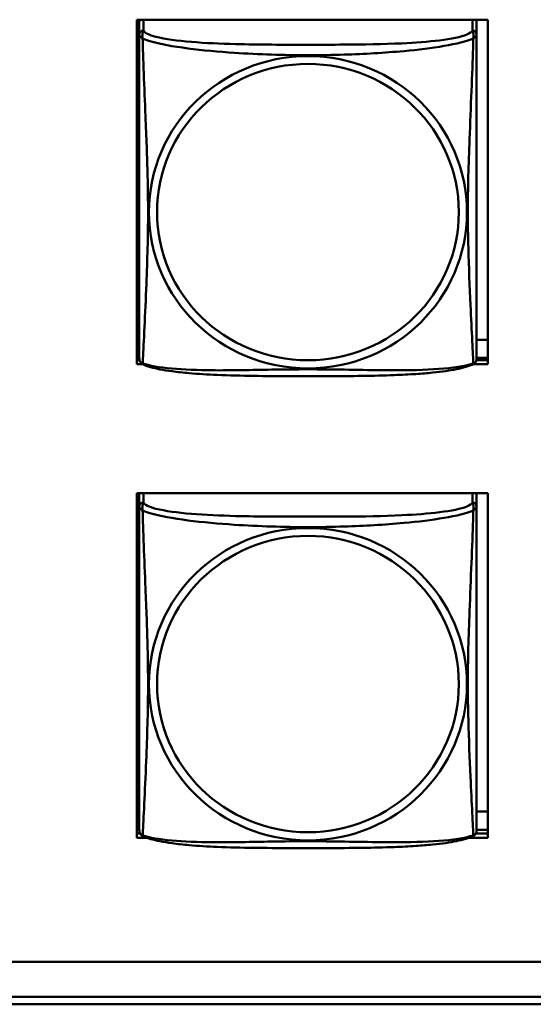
# Model space of a CAD drawing. Header units: inches. Extents: x 0.8 to 72.9, y -5.1 to 48.7.
# Tile 147 of 237: x 56.333 to 57.053, y 8.166 to 9.545. Entities that reach past the tile are written whole.
import ezdxf

# ---------------------------------------------------------------- set-up
doc = ezdxf.new("R2010")
doc.units = ezdxf.units.IN
doc.header["$MEASUREMENT"] = 0
doc.layers.add('Visible Edges(ROSSANSI)', color=7, linetype='Continuous', lineweight=50)
doc.layers.add('Visible Tangent Edges(ROSSANSI)', color=7, linetype='Continuous', lineweight=50)

msp = doc.modelspace()

# ---------------------------------------------------------------- linework, layer by layer
at = {"layer": 'Visible Edges(ROSSANSI)'}
for p, q in [((56.4971, 9.0625), (56.4971, 9.545)), ((56.4971, 9.545), (56.9886, 9.545)), ((56.5006, 9.5419), (56.5006, 9.545)), ((56.5006, 9.5418), (56.5006, 9.5241)), ((56.9731, 9.545), (56.9731, 9.5418)), ((56.9731, 9.5241), (56.9731, 9.5418)), ((56.9886, 9.545), (56.9886, 9.0625)), ((56.5006, 9.097), (56.4971, 9.097)), ((56.9886, 9.097), (56.9731, 9.097)), ((56.5006, 9.0714), (56.4971, 9.0714)), ((56.9886, 9.0714), (56.9731, 9.0714)), ((56.4971, 9.0685), (56.5009, 9.0685)), ((56.5059, 9.0625), (56.4971, 9.0625)), ((56.9886, 9.0625), (56.9677, 9.0625)), ((56.9728, 9.0685), (56.9886, 9.0685)), ((56.4971, 8.3997), (56.4971, 8.8823)), ((56.4971, 8.8823), (56.9886, 8.8823)), ((56.5006, 8.881), (56.5006, 8.8633)), ((56.9731, 8.8633), (56.9731, 8.881)), ((56.9886, 8.8823), (56.9886, 8.3997)), ((56.5006, 8.4363), (56.4971, 8.4363)), ((56.9886, 8.4363), (56.9731, 8.4363)), ((56.5006, 8.4106), (56.4971, 8.4106)), ((56.9886, 8.4106), (56.9731, 8.4106)), ((56.4971, 8.4058), (56.5015, 8.4058)), ((56.5105, 8.3997), (56.4971, 8.3997)), ((56.9886, 8.3997), (56.9632, 8.3997)), ((56.9722, 8.4058), (56.9886, 8.4058)), ((53.5756, 8.2257), (66.2455, 8.2257)), ((66.2833, 8.177), (53.6256, 8.177)), ((66.2833, 8.1664), (53.6256, 8.1664))]:
    msp.add_line(p, q, dxfattribs=at)
for centre, start, end in [((56.5144, 9.0711), 180, 189.1496), ((56.9593, 9.0711), 350.8504, 360), ((56.5144, 8.4104), 180, 189.1496), ((56.9593, 8.4104), 350.8504, 360)]:
    msp.add_arc(centre, 0.0138, start, end, dxfattribs=at)
for centre, major_axis, start_param, end_param in [((56.5065, 9.5418), (-0.00591, 0), 5.690488, 6.283185), ((56.9672, 9.5418), (0.00591, 0), 0, 0.592697), ((56.5065, 8.881), (-0.00591, 0), 6.061439, 6.283185), ((56.9672, 8.881), (0.00591, 0), 0, 0.221746)]:
    msp.add_ellipse(centre, major_axis=major_axis, ratio=0.981793, start_param=start_param, end_param=end_param, dxfattribs=at)
for points, knots in [([(56.5006, 9.5241), (56.5006, 9.5215), (56.5006, 9.5169), (56.5006, 9.5108), (56.5006, 9.4995), (56.5006, 9.4831), (56.5006, 9.4653), (56.5006, 9.4474), (56.5006, 9.4282), (56.5006, 9.4091), (56.5006, 9.382), (56.5006, 9.3548), (56.5006, 9.328), (56.5006, 9.3113), (56.5006, 9.2946), (56.5006, 9.278), (56.5006, 9.2448), (56.5006, 9.2116), (56.5006, 9.1794), (56.5006, 9.1392), (56.5006, 9.0988), (56.5006, 9.0802), (56.5006, 9.0744), (56.5006, 9.0712), (56.5006, 9.0711)], [0.325731, 0.325731, 0.325731, 0.325731, 0.404774, 0.404774, 0.404774, 0.550532, 0.550532, 0.550532, 0.69629, 0.69629, 0.69629, 0.902598, 0.902598, 0.902598, 1.03154, 1.03154, 1.03154, 1.289425, 1.289425, 1.289425, 1.610774, 1.610774, 1.610774, 1.710218, 1.710218, 1.710218, 1.710218]), ([(56.9731, 9.0711), (56.9731, 9.0711), (56.9731, 9.072), (56.9731, 9.0737), (56.9731, 9.0784), (56.9731, 9.0893), (56.9731, 9.1031), (56.9731, 9.1169), (56.9731, 9.1335), (56.9731, 9.1509), (56.9731, 9.1756), (56.9731, 9.2019), (56.9731, 9.2283), (56.9731, 9.2448), (56.9731, 9.2614), (56.9731, 9.278), (56.9731, 9.3112), (56.9731, 9.3445), (56.9731, 9.3785), (56.9731, 9.4208), (56.9731, 9.4666), (56.9731, 9.4982), (56.9731, 9.5106), (56.9731, 9.52), (56.9731, 9.5241)], [0.352862, 0.352862, 0.352862, 0.352862, 0.404774, 0.404774, 0.404774, 0.550532, 0.550532, 0.550532, 0.69629, 0.69629, 0.69629, 0.902598, 0.902598, 0.902598, 1.03154, 1.03154, 1.03154, 1.289425, 1.289425, 1.289425, 1.610774, 1.610774, 1.610774, 1.73735, 1.73735, 1.73735, 1.73735]), ([(56.5048, 9.063), (56.5043, 9.0633), (56.5037, 9.0637), (56.5028, 9.0645), (56.5024, 9.065), (56.5018, 9.0659), (56.5016, 9.0663), (56.5012, 9.0671), (56.5011, 9.0675), (56.5009, 9.0683), (56.5008, 9.0686), (56.5008, 9.0689)], [0.02273771, 0.02273771, 0.02273771, 0.02273771, 0.02954865, 0.02954865, 0.03635958, 0.03635958, 0.04317052, 0.04317052, 0.04998146, 0.04998146, 0.0567924, 0.0567924, 0.0567924, 0.0567924]), ([(56.9689, 9.063), (56.9655, 9.0613), (56.962, 9.06), (56.954, 9.0576), (56.9495, 9.0565), (56.94, 9.0546), (56.935, 9.0538), (56.9239, 9.0522), (56.9177, 9.0515), (56.9038, 9.0501), (56.896, 9.0494), (56.8782, 9.0483), (56.868, 9.0478), (56.8431, 9.0468), (56.8284, 9.0465), (56.7967, 9.046), (56.7797, 9.0459), (56.7457, 9.0458), (56.7287, 9.0458), (56.6947, 9.0459), (56.6776, 9.046), (56.6436, 9.0465), (56.6265, 9.0469), (56.5962, 9.0482), (56.5831, 9.049), (56.5621, 9.0508), (56.5541, 9.0517), (56.5405, 9.0535), (56.5348, 9.0544), (56.5247, 9.0564), (56.5203, 9.0574), (56.512, 9.0598), (56.5083, 9.0612), (56.5048, 9.063)], [-1.678204, -1.678204, -1.678204, -1.678204, -1.629815, -1.629815, -1.580861, -1.580861, -1.532583, -1.532583, -1.479316, -1.479316, -1.416961, -1.416961, -1.337799, -1.337799, -1.226353, -1.226353, -1.09702, -1.09702, -0.967687, -0.967687, -0.838354, -0.838354, -0.709022, -0.709022, -0.60577, -0.60577, -0.53827, -0.53827, -0.483941, -0.483941, -0.435529, -0.435529, -0.384876, -0.384876, -0.384876, -0.384876]), ([(56.9689, 9.063), (56.9694, 9.0633), (56.9699, 9.0637), (56.9708, 9.0645), (56.9712, 9.065), (56.9718, 9.0659), (56.9721, 9.0663), (56.9724, 9.0671), (56.9726, 9.0675), (56.9728, 9.0683), (56.9728, 9.0686), (56.9729, 9.0689)], [0.02273771, 0.02273771, 0.02273771, 0.02273771, 0.02954865, 0.02954865, 0.03635958, 0.03635958, 0.04317052, 0.04317052, 0.04998146, 0.04998146, 0.0567924, 0.0567924, 0.0567924, 0.0567924]), ([(56.5006, 8.8633), (56.5006, 8.8608), (56.5006, 8.8561), (56.5006, 8.85), (56.5006, 8.8388), (56.5006, 8.8224), (56.5006, 8.8045), (56.5006, 8.7867), (56.5006, 8.7675), (56.5006, 8.7483), (56.5006, 8.7212), (56.5006, 8.694), (56.5006, 8.6672), (56.5006, 8.6505), (56.5006, 8.6339), (56.5006, 8.6173), (56.5006, 8.584), (56.5006, 8.5508), (56.5006, 8.5186), (56.5006, 8.4785), (56.5006, 8.438), (56.5006, 8.4194), (56.5006, 8.4136), (56.5006, 8.4104), (56.5006, 8.4104)], [0.325731, 0.325731, 0.325731, 0.325731, 0.404774, 0.404774, 0.404774, 0.550532, 0.550532, 0.550532, 0.69629, 0.69629, 0.69629, 0.902598, 0.902598, 0.902598, 1.03154, 1.03154, 1.03154, 1.289425, 1.289425, 1.289425, 1.610774, 1.610774, 1.610774, 1.710218, 1.710218, 1.710218, 1.710218]), ([(56.9731, 8.4104), (56.9731, 8.4104), (56.9731, 8.4113), (56.9731, 8.4129), (56.9731, 8.4176), (56.9731, 8.4285), (56.9731, 8.4424), (56.9731, 8.4562), (56.9731, 8.4728), (56.9731, 8.4902), (56.9731, 8.5148), (56.9731, 8.5412), (56.9731, 8.5676), (56.9731, 8.5841), (56.9731, 8.6006), (56.9731, 8.6173), (56.9731, 8.6505), (56.9731, 8.6838), (56.9731, 8.7177), (56.9731, 8.7601), (56.9731, 8.8059), (56.9731, 8.8374), (56.9731, 8.8499), (56.9731, 8.8593), (56.9731, 8.8633)], [0.352862, 0.352862, 0.352862, 0.352862, 0.404774, 0.404774, 0.404774, 0.550532, 0.550532, 0.550532, 0.69629, 0.69629, 0.69629, 0.902598, 0.902598, 0.902598, 1.03154, 1.03154, 1.03154, 1.289425, 1.289425, 1.289425, 1.610774, 1.610774, 1.610774, 1.73735, 1.73735, 1.73735, 1.73735]), ([(56.5048, 8.4023), (56.5043, 8.4026), (56.5037, 8.4029), (56.5028, 8.4038), (56.5024, 8.4042), (56.5018, 8.4051), (56.5016, 8.4056), (56.5012, 8.4064), (56.5011, 8.4068), (56.5009, 8.4075), (56.5008, 8.4079), (56.5008, 8.4082)], [0.02273771, 0.02273771, 0.02273771, 0.02273771, 0.02954865, 0.02954865, 0.03635958, 0.03635958, 0.04317052, 0.04317052, 0.04998146, 0.04998146, 0.0567924, 0.0567924, 0.0567924, 0.0567924]), ([(56.9689, 8.4023), (56.9655, 8.4005), (56.962, 8.3992), (56.954, 8.3968), (56.9495, 8.3958), (56.94, 8.3939), (56.935, 8.393), (56.9239, 8.3914), (56.9177, 8.3907), (56.9038, 8.3893), (56.896, 8.3887), (56.8782, 8.3875), (56.868, 8.387), (56.8431, 8.3861), (56.8284, 8.3857), (56.7967, 8.3853), (56.7797, 8.3852), (56.7457, 8.3851), (56.7287, 8.3851), (56.6947, 8.3852), (56.6776, 8.3853), (56.6436, 8.3857), (56.6265, 8.3861), (56.5962, 8.3874), (56.5831, 8.3882), (56.5621, 8.39), (56.5541, 8.3909), (56.5405, 8.3927), (56.5348, 8.3937), (56.5247, 8.3956), (56.5203, 8.3967), (56.512, 8.3991), (56.5083, 8.4004), (56.5048, 8.4023)], [-1.678204, -1.678204, -1.678204, -1.678204, -1.629815, -1.629815, -1.580861, -1.580861, -1.532583, -1.532583, -1.479316, -1.479316, -1.416961, -1.416961, -1.337799, -1.337799, -1.226353, -1.226353, -1.09702, -1.09702, -0.967687, -0.967687, -0.838354, -0.838354, -0.709022, -0.709022, -0.60577, -0.60577, -0.53827, -0.53827, -0.483941, -0.483941, -0.435529, -0.435529, -0.384876, -0.384876, -0.384876, -0.384876]), ([(56.9689, 8.4023), (56.9694, 8.4026), (56.9699, 8.4029), (56.9708, 8.4038), (56.9712, 8.4042), (56.9718, 8.4051), (56.9721, 8.4056), (56.9724, 8.4064), (56.9726, 8.4068), (56.9728, 8.4075), (56.9728, 8.4079), (56.9729, 8.4082)], [0.02273771, 0.02273771, 0.02273771, 0.02273771, 0.02954865, 0.02954865, 0.03635958, 0.03635958, 0.04317052, 0.04317052, 0.04998146, 0.04998146, 0.0567924, 0.0567924, 0.0567924, 0.0567924])]:
    msp.add_open_spline(points, degree=3, knots=knots, dxfattribs=at)
at = {"layer": 'Visible Tangent Edges(ROSSANSI)'}
for p, q in [((56.5065, 9.5299), (56.5065, 9.545)), ((56.9672, 9.545), (56.9672, 9.5299)), ((56.5065, 8.8691), (56.5065, 8.8823)), ((56.9672, 8.8823), (56.9672, 8.8691))]:
    msp.add_line(p, q, dxfattribs=at)
for centre, major_axis, start_param, end_param in [((56.5065, 9.5241), (-0.00591, 0), 4.712389, 6.283185), ((56.9672, 9.5241), (0.00591, 0), 0, 1.570796), ((56.5065, 8.8633), (-0.00591, 0), 4.712389, 6.283185), ((56.9672, 8.8633), (0.00591, 0), 0, 1.570796)]:
    msp.add_ellipse(centre, major_axis=major_axis, ratio=0.981793, start_param=start_param, end_param=end_param, dxfattribs=at)
for centre, major_axis in [((56.7368, 9.2754), (-0.2227, 0)), ((56.7368, 9.2756), (-0.2113, 0)), ((56.7368, 8.6146), (-0.2227, 0)), ((56.7368, 8.6148), (-0.2113, 0))]:
    msp.add_ellipse(centre, major_axis=major_axis, ratio=0.981793, dxfattribs=at)
for points, knots in [([(56.5052, 9.5188), (56.5049, 9.5199), (56.5048, 9.521), (56.5048, 9.5229), (56.5048, 9.5239), (56.505, 9.5252), (56.5051, 9.5256), (56.5052, 9.5263), (56.5053, 9.5265), (56.5055, 9.527), (56.5056, 9.5272), (56.5058, 9.528), (56.506, 9.5283), (56.5063, 9.5291), (56.5064, 9.5295), (56.5065, 9.5299)], [-0.00026741, -0.00026741, -0.00026741, -0.00026741, 0.01456352, 0.01456352, 0.03151317, 0.03151317, 0.04210669, 0.04210669, 0.04740346, 0.04740346, 0.05587828, 0.05587828, 0.06943799, 0.06943799, 0.0844808, 0.0844808, 0.0844808, 0.0844808]), ([(56.9672, 9.5299), (56.9666, 9.5279), (56.9638, 9.5259), (56.9594, 9.5242), (56.9513, 9.5209), (56.9374, 9.5181), (56.9213, 9.5161), (56.9051, 9.5141), (56.8869, 9.5128), (56.8683, 9.5119), (56.842, 9.5107), (56.8147, 9.5103), (56.7876, 9.5101), (56.7707, 9.51), (56.7538, 9.5099), (56.7368, 9.5099), (56.703, 9.5099), (56.6691, 9.51), (56.6354, 9.5108), (56.5934, 9.5119), (56.5495, 9.5146), (56.5239, 9.5211), (56.5139, 9.5236), (56.5075, 9.5267), (56.5065, 9.5299)], [0.325731, 0.325731, 0.325731, 0.325731, 0.404774, 0.404774, 0.404774, 0.550532, 0.550532, 0.550532, 0.69629, 0.69629, 0.69629, 0.902598, 0.902598, 0.902598, 1.03154, 1.03154, 1.03154, 1.289425, 1.289425, 1.289425, 1.610774, 1.610774, 1.610774, 1.73735, 1.73735, 1.73735, 1.73735]), ([(56.9672, 9.5299), (56.9672, 9.5295), (56.9674, 9.5291), (56.9677, 9.5283), (56.9678, 9.528), (56.9681, 9.5272), (56.9682, 9.527), (56.9684, 9.5265), (56.9684, 9.5263), (56.9686, 9.5256), (56.9687, 9.5252), (56.9689, 9.5239), (56.9689, 9.5229), (56.9688, 9.521), (56.9687, 9.5199), (56.9685, 9.5188)], [-0.0844808, -0.0844808, -0.0844808, -0.0844808, -0.06943799, -0.06943799, -0.05587828, -0.05587828, -0.04740346, -0.04740346, -0.04210669, -0.04210669, -0.03151317, -0.03151317, -0.01456352, -0.01456352, 0.00026741, 0.00026741, 0.00026741, 0.00026741]), ([(56.5006, 9.5241), (56.5006, 9.5238), (56.5006, 9.5235), (56.5007, 9.5231), (56.5007, 9.5229), (56.5009, 9.5226), (56.5009, 9.5225), (56.5011, 9.5223), (56.5011, 9.5222), (56.5014, 9.522), (56.5015, 9.5218), (56.5021, 9.5212), (56.5026, 9.5208), (56.5038, 9.5199), (56.5044, 9.5194), (56.5052, 9.5188)], [-0.0844808, -0.0844808, -0.0844808, -0.0844808, -0.06943799, -0.06943799, -0.05587828, -0.05587828, -0.04740346, -0.04740346, -0.04210669, -0.04210669, -0.03151317, -0.03151317, -0.01456352, -0.01456352, 0.00026741, 0.00026741, 0.00026741, 0.00026741]), ([(56.5052, 9.0639), (56.5053, 9.0655), (56.5054, 9.0678), (56.5056, 9.0706), (56.5066, 9.0905), (56.5088, 9.1336), (56.5105, 9.1751), (56.5118, 9.2084), (56.5128, 9.2419), (56.5128, 9.2754), (56.5128, 9.2921), (56.5126, 9.3089), (56.5122, 9.3259), (56.5115, 9.3531), (56.5104, 9.3812), (56.5092, 9.4097), (56.5084, 9.4299), (56.5075, 9.4504), (56.5068, 9.4696), (56.5061, 9.4887), (56.5055, 9.5065), (56.5052, 9.5188)], [-1.657319, -1.657319, -1.657319, -1.657319, -1.610774, -1.610774, -1.610774, -1.289425, -1.289425, -1.289425, -1.03154, -1.03154, -1.03154, -0.902598, -0.902598, -0.902598, -0.69629, -0.69629, -0.69629, -0.550532, -0.550532, -0.550532, -0.405761, -0.405761, -0.405761, -0.405761]), ([(56.5052, 9.5188), (56.508, 9.5175), (56.5115, 9.5162), (56.5155, 9.515), (56.5431, 9.5067), (56.5901, 9.5016), (56.6336, 9.4987), (56.6686, 9.4963), (56.7028, 9.4953), (56.7368, 9.4953), (56.7539, 9.4953), (56.7709, 9.4956), (56.7881, 9.4961), (56.8156, 9.497), (56.8437, 9.4986), (56.8714, 9.5011), (56.8909, 9.5029), (56.9103, 9.5052), (56.9276, 9.5082), (56.9447, 9.5112), (56.9597, 9.5148), (56.9685, 9.5188)], [-1.657319, -1.657319, -1.657319, -1.657319, -1.610774, -1.610774, -1.610774, -1.289425, -1.289425, -1.289425, -1.03154, -1.03154, -1.03154, -0.902598, -0.902598, -0.902598, -0.69629, -0.69629, -0.69629, -0.550532, -0.550532, -0.550532, -0.405761, -0.405761, -0.405761, -0.405761]), ([(56.9685, 9.5188), (56.9684, 9.5148), (56.9683, 9.5103), (56.9681, 9.5053), (56.967, 9.4709), (56.9649, 9.4217), (56.9632, 9.3778), (56.9618, 9.3425), (56.9608, 9.3089), (56.9608, 9.2754), (56.9608, 9.2587), (56.9611, 9.242), (56.9615, 9.2252), (56.9622, 9.1985), (56.9633, 9.1713), (56.9645, 9.1455), (56.9653, 9.1273), (56.9662, 9.1098), (56.9669, 9.0951), (56.9676, 9.0805), (56.9682, 9.0689), (56.9685, 9.0639)], [-1.657319, -1.657319, -1.657319, -1.657319, -1.610774, -1.610774, -1.610774, -1.289425, -1.289425, -1.289425, -1.03154, -1.03154, -1.03154, -0.902598, -0.902598, -0.902598, -0.69629, -0.69629, -0.69629, -0.550532, -0.550532, -0.550532, -0.405761, -0.405761, -0.405761, -0.405761]), ([(56.9685, 9.5188), (56.9693, 9.5194), (56.9699, 9.5199), (56.9711, 9.5208), (56.9715, 9.5212), (56.9721, 9.5218), (56.9723, 9.522), (56.9725, 9.5222), (56.9726, 9.5223), (56.9727, 9.5225), (56.9728, 9.5226), (56.973, 9.5229), (56.973, 9.5231), (56.9731, 9.5235), (56.9731, 9.5238), (56.9731, 9.5241)], [-0.00026741, -0.00026741, -0.00026741, -0.00026741, 0.01456352, 0.01456352, 0.03151317, 0.03151317, 0.04210669, 0.04210669, 0.04740346, 0.04740346, 0.05587828, 0.05587828, 0.06943799, 0.06943799, 0.0844808, 0.0844808, 0.0844808, 0.0844808]), ([(56.5052, 9.0639), (56.5044, 9.0641), (56.5038, 9.0643), (56.5026, 9.0651), (56.5021, 9.0656), (56.5015, 9.0665), (56.5014, 9.0669), (56.5011, 9.0675), (56.5011, 9.0677), (56.5009, 9.0682), (56.5009, 9.0685), (56.5008, 9.0689), (56.5008, 9.0689), (56.5008, 9.0689)], [-0.00026741, -0.00026741, -0.00026741, -0.00026741, 0.01456352, 0.01456352, 0.03151317, 0.03151317, 0.04210669, 0.04210669, 0.04740346, 0.04740346, 0.05587828, 0.05587828, 0.0567924, 0.0567924, 0.0567924, 0.0567924]), ([(56.5048, 9.063), (56.5048, 9.063), (56.5048, 9.0631), (56.5048, 9.0633), (56.5049, 9.0635), (56.5052, 9.0639)], [-0.02273771, -0.02273771, -0.02273771, -0.02273771, -0.01456352, -0.01456352, 0.00026741, 0.00026741, 0.00026741, 0.00026741]), ([(56.9685, 9.0639), (56.9657, 9.0628), (56.9622, 9.0618), (56.9582, 9.0609), (56.9306, 9.0547), (56.8835, 9.0538), (56.84, 9.0542), (56.8051, 9.0546), (56.7709, 9.0555), (56.7368, 9.0555), (56.7198, 9.0555), (56.7028, 9.0553), (56.6856, 9.055), (56.6581, 9.0546), (56.63, 9.0539), (56.6023, 9.0541), (56.5827, 9.0543), (56.5634, 9.055), (56.5461, 9.0565), (56.5289, 9.0581), (56.514, 9.0605), (56.5052, 9.0639)], [-1.657319, -1.657319, -1.657319, -1.657319, -1.610774, -1.610774, -1.610774, -1.289425, -1.289425, -1.289425, -1.03154, -1.03154, -1.03154, -0.902598, -0.902598, -0.902598, -0.69629, -0.69629, -0.69629, -0.550532, -0.550532, -0.550532, -0.405761, -0.405761, -0.405761, -0.405761]), ([(56.9729, 9.0689), (56.9729, 9.0689), (56.9729, 9.0689), (56.9728, 9.0685), (56.9727, 9.0682), (56.9726, 9.0677), (56.9725, 9.0675), (56.9723, 9.0669), (56.9721, 9.0665), (56.9715, 9.0656), (56.9711, 9.0651), (56.9699, 9.0643), (56.9693, 9.0641), (56.9685, 9.0639)], [-0.0567924, -0.0567924, -0.0567924, -0.0567924, -0.05587828, -0.05587828, -0.04740346, -0.04740346, -0.04210669, -0.04210669, -0.03151317, -0.03151317, -0.01456352, -0.01456352, 0.00026741, 0.00026741, 0.00026741, 0.00026741]), ([(56.9685, 9.0639), (56.9687, 9.0635), (56.9688, 9.0633), (56.9689, 9.0631), (56.9689, 9.063), (56.9689, 9.063)], [-0.00026741, -0.00026741, -0.00026741, -0.00026741, 0.01456352, 0.01456352, 0.02273771, 0.02273771, 0.02273771, 0.02273771]), ([(56.5052, 8.858), (56.5049, 8.8592), (56.5048, 8.8602), (56.5048, 8.8622), (56.5048, 8.8631), (56.505, 8.8644), (56.5051, 8.8649), (56.5052, 8.8655), (56.5053, 8.8657), (56.5055, 8.8662), (56.5056, 8.8665), (56.5058, 8.8672), (56.506, 8.8676), (56.5063, 8.8684), (56.5064, 8.8688), (56.5065, 8.8691)], [-0.00026741, -0.00026741, -0.00026741, -0.00026741, 0.01456352, 0.01456352, 0.03151317, 0.03151317, 0.04210669, 0.04210669, 0.04740346, 0.04740346, 0.05587828, 0.05587828, 0.06943799, 0.06943799, 0.0844808, 0.0844808, 0.0844808, 0.0844808]), ([(56.9672, 8.8691), (56.9666, 8.8672), (56.9638, 8.8652), (56.9594, 8.8634), (56.9513, 8.8601), (56.9374, 8.8574), (56.9213, 8.8554), (56.9051, 8.8534), (56.8869, 8.852), (56.8683, 8.8512), (56.842, 8.8499), (56.8147, 8.8495), (56.7876, 8.8493), (56.7707, 8.8492), (56.7538, 8.8492), (56.7368, 8.8492), (56.703, 8.8492), (56.6691, 8.8492), (56.6354, 8.8501), (56.5934, 8.8512), (56.5495, 8.8539), (56.5239, 8.8603), (56.5139, 8.8629), (56.5075, 8.866), (56.5065, 8.8691)], [0.325731, 0.325731, 0.325731, 0.325731, 0.404774, 0.404774, 0.404774, 0.550532, 0.550532, 0.550532, 0.69629, 0.69629, 0.69629, 0.902598, 0.902598, 0.902598, 1.03154, 1.03154, 1.03154, 1.289425, 1.289425, 1.289425, 1.610774, 1.610774, 1.610774, 1.73735, 1.73735, 1.73735, 1.73735]), ([(56.9672, 8.8691), (56.9672, 8.8688), (56.9674, 8.8684), (56.9677, 8.8676), (56.9678, 8.8672), (56.9681, 8.8665), (56.9682, 8.8662), (56.9684, 8.8657), (56.9684, 8.8655), (56.9686, 8.8649), (56.9687, 8.8644), (56.9689, 8.8631), (56.9689, 8.8622), (56.9688, 8.8602), (56.9687, 8.8592), (56.9685, 8.858)], [-0.0844808, -0.0844808, -0.0844808, -0.0844808, -0.06943799, -0.06943799, -0.05587828, -0.05587828, -0.04740346, -0.04740346, -0.04210669, -0.04210669, -0.03151317, -0.03151317, -0.01456352, -0.01456352, 0.00026741, 0.00026741, 0.00026741, 0.00026741]), ([(56.5006, 8.8633), (56.5006, 8.863), (56.5006, 8.8628), (56.5007, 8.8624), (56.5007, 8.8622), (56.5009, 8.8619), (56.5009, 8.8618), (56.5011, 8.8616), (56.5011, 8.8615), (56.5014, 8.8612), (56.5015, 8.861), (56.5021, 8.8605), (56.5026, 8.8601), (56.5038, 8.8591), (56.5044, 8.8586), (56.5052, 8.858)], [-0.0844808, -0.0844808, -0.0844808, -0.0844808, -0.06943799, -0.06943799, -0.05587828, -0.05587828, -0.04740346, -0.04740346, -0.04210669, -0.04210669, -0.03151317, -0.03151317, -0.01456352, -0.01456352, 0.00026741, 0.00026741, 0.00026741, 0.00026741]), ([(56.5052, 8.4031), (56.5053, 8.4047), (56.5054, 8.407), (56.5056, 8.4099), (56.5066, 8.4297), (56.5088, 8.4729), (56.5105, 8.5144), (56.5118, 8.5477), (56.5128, 8.5812), (56.5128, 8.6147), (56.5128, 8.6314), (56.5126, 8.6482), (56.5122, 8.6652), (56.5115, 8.6924), (56.5104, 8.7204), (56.5092, 8.749), (56.5084, 8.7692), (56.5075, 8.7897), (56.5068, 8.8089), (56.5061, 8.828), (56.5055, 8.8457), (56.5052, 8.858)], [-1.657319, -1.657319, -1.657319, -1.657319, -1.610774, -1.610774, -1.610774, -1.289425, -1.289425, -1.289425, -1.03154, -1.03154, -1.03154, -0.902598, -0.902598, -0.902598, -0.69629, -0.69629, -0.69629, -0.550532, -0.550532, -0.550532, -0.405761, -0.405761, -0.405761, -0.405761]), ([(56.5052, 8.858), (56.508, 8.8568), (56.5115, 8.8555), (56.5155, 8.8543), (56.5431, 8.8459), (56.5901, 8.8408), (56.6336, 8.8379), (56.6686, 8.8356), (56.7028, 8.8346), (56.7368, 8.8346), (56.7539, 8.8346), (56.7709, 8.8348), (56.7881, 8.8354), (56.8156, 8.8363), (56.8437, 8.8378), (56.8714, 8.8404), (56.8909, 8.8422), (56.9103, 8.8445), (56.9276, 8.8475), (56.9447, 8.8504), (56.9597, 8.854), (56.9685, 8.858)], [-1.657319, -1.657319, -1.657319, -1.657319, -1.610774, -1.610774, -1.610774, -1.289425, -1.289425, -1.289425, -1.03154, -1.03154, -1.03154, -0.902598, -0.902598, -0.902598, -0.69629, -0.69629, -0.69629, -0.550532, -0.550532, -0.550532, -0.405761, -0.405761, -0.405761, -0.405761]), ([(56.9685, 8.858), (56.9684, 8.8541), (56.9683, 8.8495), (56.9681, 8.8445), (56.967, 8.8101), (56.9649, 8.761), (56.9632, 8.717), (56.9618, 8.6817), (56.9608, 8.6481), (56.9608, 8.6147), (56.9608, 8.5979), (56.9611, 8.5812), (56.9615, 8.5645), (56.9622, 8.5377), (56.9633, 8.5106), (56.9645, 8.4848), (56.9653, 8.4666), (56.9662, 8.4491), (56.9669, 8.4344), (56.9676, 8.4197), (56.9682, 8.4081), (56.9685, 8.4031)], [-1.657319, -1.657319, -1.657319, -1.657319, -1.610774, -1.610774, -1.610774, -1.289425, -1.289425, -1.289425, -1.03154, -1.03154, -1.03154, -0.902598, -0.902598, -0.902598, -0.69629, -0.69629, -0.69629, -0.550532, -0.550532, -0.550532, -0.405761, -0.405761, -0.405761, -0.405761]), ([(56.9685, 8.858), (56.9693, 8.8586), (56.9699, 8.8591), (56.9711, 8.8601), (56.9715, 8.8605), (56.9721, 8.861), (56.9723, 8.8612), (56.9725, 8.8615), (56.9726, 8.8616), (56.9727, 8.8618), (56.9728, 8.8619), (56.973, 8.8622), (56.973, 8.8624), (56.9731, 8.8628), (56.9731, 8.863), (56.9731, 8.8633)], [-0.00026741, -0.00026741, -0.00026741, -0.00026741, 0.01456352, 0.01456352, 0.03151317, 0.03151317, 0.04210669, 0.04210669, 0.04740346, 0.04740346, 0.05587828, 0.05587828, 0.06943799, 0.06943799, 0.0844808, 0.0844808, 0.0844808, 0.0844808]), ([(56.5052, 8.4031), (56.5044, 8.4033), (56.5038, 8.4036), (56.5026, 8.4044), (56.5021, 8.4049), (56.5015, 8.4058), (56.5014, 8.4062), (56.5011, 8.4067), (56.5011, 8.4069), (56.5009, 8.4074), (56.5009, 8.4078), (56.5008, 8.4081), (56.5008, 8.4081), (56.5008, 8.4082)], [-0.00026741, -0.00026741, -0.00026741, -0.00026741, 0.01456352, 0.01456352, 0.03151317, 0.03151317, 0.04210669, 0.04210669, 0.04740346, 0.04740346, 0.05587828, 0.05587828, 0.0567924, 0.0567924, 0.0567924, 0.0567924]), ([(56.5048, 8.4023), (56.5048, 8.4023), (56.5048, 8.4023), (56.5048, 8.4025), (56.5049, 8.4028), (56.5052, 8.4031)], [-0.02273771, -0.02273771, -0.02273771, -0.02273771, -0.01456352, -0.01456352, 0.00026741, 0.00026741, 0.00026741, 0.00026741]), ([(56.9685, 8.4031), (56.9657, 8.4021), (56.9622, 8.4011), (56.9582, 8.4002), (56.9306, 8.3939), (56.8835, 8.393), (56.84, 8.3935), (56.8051, 8.3938), (56.7709, 8.3947), (56.7368, 8.3947), (56.7198, 8.3947), (56.7028, 8.3946), (56.6856, 8.3943), (56.6581, 8.3938), (56.63, 8.3932), (56.6023, 8.3934), (56.5827, 8.3936), (56.5634, 8.3942), (56.5461, 8.3958), (56.5289, 8.3973), (56.514, 8.3998), (56.5052, 8.4031)], [-1.657319, -1.657319, -1.657319, -1.657319, -1.610774, -1.610774, -1.610774, -1.289425, -1.289425, -1.289425, -1.03154, -1.03154, -1.03154, -0.902598, -0.902598, -0.902598, -0.69629, -0.69629, -0.69629, -0.550532, -0.550532, -0.550532, -0.405761, -0.405761, -0.405761, -0.405761]), ([(56.9729, 8.4082), (56.9729, 8.4081), (56.9729, 8.4081), (56.9728, 8.4078), (56.9727, 8.4074), (56.9726, 8.4069), (56.9725, 8.4067), (56.9723, 8.4062), (56.9721, 8.4058), (56.9715, 8.4049), (56.9711, 8.4044), (56.9699, 8.4036), (56.9693, 8.4033), (56.9685, 8.4031)], [-0.0567924, -0.0567924, -0.0567924, -0.0567924, -0.05587828, -0.05587828, -0.04740346, -0.04740346, -0.04210669, -0.04210669, -0.03151317, -0.03151317, -0.01456352, -0.01456352, 0.00026741, 0.00026741, 0.00026741, 0.00026741]), ([(56.9685, 8.4031), (56.9687, 8.4028), (56.9688, 8.4025), (56.9689, 8.4023), (56.9689, 8.4023), (56.9689, 8.4023)], [-0.00026741, -0.00026741, -0.00026741, -0.00026741, 0.01456352, 0.01456352, 0.02273771, 0.02273771, 0.02273771, 0.02273771])]:
    msp.add_open_spline(points, degree=3, knots=knots, dxfattribs=at)

doc.saveas('drawing.dxf')
